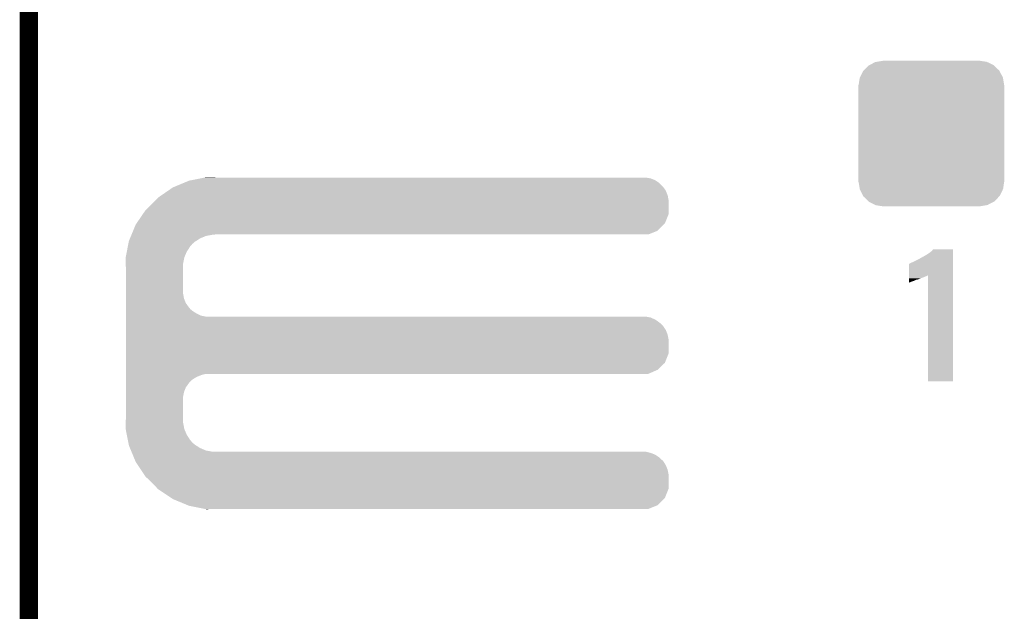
# Model space of a CAD drawing. Extents: x -1.3 to 24.2, y -3.9 to 39.2.
# Tile 15 of 37: x -1.3 to 6.8, y 19.3 to 24.1. Entities that reach past the tile are written whole.
import ezdxf

# ---------------------------------------------------------------- set-up
doc = ezdxf.new("R2010")
doc.units = 0
doc.layers.get('0').update_dxf_attribs({"linetype": 'CONTINUOUS'})
for name, color, linetype in [('THERMO_10_CLICK_V101_GKO', 5, 'CONTINUOUS'), ('THERMO_10_CLICK_V101_GTO', 14, 'CONTINUOUS'), ('THERMO_10_CLICK_V101_GTS', 12, 'CONTINUOUS')]:
    doc.layers.add(name, color=color, linetype=linetype)

# ---------------------------------------------------------------- blocks, each defined once
blk = doc.blocks.new('CUSTOM_46')
for points in [[(-0.512916, 0.564078), (-0.463036, 0.590212), (0.514762, 0.564078), (0.46108, 0.590212)], [(-0.463036, 0.590212), (-0.452138, 0.592028), (0.46108, 0.590212), (0.457348, 0.592028)], [(-0.452138, 0.592028), (-0.40005, 0.600706), (0.457348, 0.592028), (0.40005, 0.600706)], [(-0.40005, 0.600706), (-0.40005, 0.60198), (0.40005, 0.600706), (0.40005, 0.60198)], [(-0.58926, 0.463036), (-0.564078, 0.51476), (0.590212, 0.463036), (0.563112, 0.51476)], [(-0.564078, 0.51476), (-0.559382, 0.519598), (0.563112, 0.51476), (0.560576, 0.519598)], [(-0.559382, 0.519598), (-0.519598, 0.560576), (0.560576, 0.519598), (0.51837, 0.560576)], [(-0.519598, 0.560576), (-0.512916, 0.564078), (0.51837, 0.560576), (0.514762, 0.564078)], [(-0.600706, 0.40005), (-0.592028, 0.457348), (0.600706, 0.40005), (0.59116, 0.457348)], [(-0.592028, 0.457348), (-0.58926, 0.463036), (0.59116, 0.457348), (0.590212, 0.463036)], [(-0.60198, -0.40005), (-0.60198, 0.40005), (0.60198, -0.40005), (0.60198, 0.40005)], [(-0.591158, -0.457348), (-0.600706, -0.40005), (0.592028, -0.457348), (0.600706, -0.40005)], [(-0.590212, -0.463036), (-0.591158, -0.457348), (0.589258, -0.463036), (0.592028, -0.457348)], [(-0.563108, -0.514762), (-0.590212, -0.463036), (0.564078, -0.514762), (0.589258, -0.463036)], [(-0.560576, -0.519598), (-0.563108, -0.514762), (0.559382, -0.519598), (0.564078, -0.514762)], [(-0.518366, -0.560576), (-0.560576, -0.519598), (0.519598, -0.560576), (0.559382, -0.519598)], [(-0.51476, -0.564078), (-0.518366, -0.560576), (0.512914, -0.564078), (0.519598, -0.560576)], [(-0.461078, -0.590212), (-0.51476, -0.564078), (0.463036, -0.590212), (0.512914, -0.564078)], [(-0.457348, -0.592028), (-0.461078, -0.590212), (0.452136, -0.592028), (0.463036, -0.590212)], [(-0.40005, -0.600706), (-0.457348, -0.592028), (0.40005, -0.600706), (0.452136, -0.592028)], [(-0.40005, -0.60198), (-0.40005, -0.600706), (0.40005, -0.60198), (0.40005, -0.600706)]]:
    blk.add_solid(points)

msp = doc.modelspace()

# ---------------------------------------------------------------- linework, layer by layer
at = {"layer": 'THERMO_10_CLICK_V101_GKO', "const_width": 0.1524}
msp.add_lwpolyline([(-1.27, -3.81), (-1.27, 36.83)], dxfattribs=at)
at = {"layer": 'THERMO_10_CLICK_V101_GTO'}
for points in [[(0.195458, 22.839656), (0.195582, 22.83968), (0.26924, 22.839656), (0.195582, 22.83968)], [(-0.081282, 22.75586), (-0.069044, 22.76094), (3.968458, 22.75586), (3.96494, 22.76094)], [(-0.069044, 22.76094), (0.004382, 22.791418), (3.96494, 22.76094), (3.934462, 22.791418)], [(0.004382, 22.791418), (0.053342, 22.81174), (3.934462, 22.791418), (3.905108, 22.81174)], [(0.053342, 22.81174), (0.066262, 22.814278), (3.905108, 22.81174), (3.901442, 22.814278)], [(0.066262, 22.814278), (0.143848, 22.829518), (3.901442, 22.814278), (3.863342, 22.829518)], [(0.143848, 22.829518), (0.18265, 22.83714), (3.863342, 22.829518), (3.822702, 22.83714)], [(0.18265, 22.83714), (0.195458, 22.839656), (0.269264, 22.83714), (0.26924, 22.839656)], [(-0.203198, 22.67204), (-0.17734, 22.689818), (4.006374, 22.67204), (4.00304, 22.689818)], [(-0.17734, 22.689818), (-0.121918, 22.727922), (4.00304, 22.689818), (3.9878, 22.727922)], [(-0.121918, 22.727922), (-0.081282, 22.75586), (3.9878, 22.727922), (3.968458, 22.75586)], [(-0.307338, 22.5679), (-0.254, 22.6187), (4.010658, 22.5679), (4.010658, 22.6187)], [(-0.254, 22.6187), (-0.224974, 22.649178), (4.010658, 22.6187), (4.01066, 22.649178)], [(-0.224974, 22.649178), (-0.203198, 22.67204), (4.01066, 22.649178), (4.006374, 22.67204)], [(-0.381702, 22.458682), (-0.329824, 22.534876), (3.980176, 22.458682), (4.010658, 22.534876)], [(-0.329824, 22.534876), (-0.307338, 22.5679), (4.010658, 22.534876), (4.010658, 22.5679)], [(-0.409706, 22.39772), (-0.388618, 22.448522), (3.919216, 22.39772), (3.970016, 22.448522)], [(-0.388618, 22.448522), (-0.381702, 22.458682), (3.970016, 22.448522), (3.980176, 22.458682)], [(-0.436066, 22.334218), (-0.427632, 22.354538), (0.14224, 22.334218), (0.190498, 22.354538)], [(-0.427632, 22.354538), (-0.423414, 22.3647), (0.190498, 22.354538), (0.24384, 22.3647)], [(-0.423414, 22.3647), (-0.422358, 22.36724), (0.24384, 22.3647), (0.26924, 22.36724)], [(-0.422358, 22.36724), (-0.409706, 22.39772), (3.843016, 22.36724), (3.919216, 22.39772)], [(-0.453482, 22.268178), (-0.44949, 22.2885), (0.06096, 22.268178), (0.078738, 22.2885)], [(-0.44949, 22.2885), (-0.445996, 22.30628), (0.078738, 22.2885), (0.099058, 22.30628)], [(-0.445996, 22.30628), (-0.444498, 22.313902), (0.099058, 22.30628), (0.110838, 22.313902)], [(-0.444498, 22.313902), (-0.436066, 22.334218), (0.110838, 22.313902), (0.14224, 22.334218)], [(-0.471444, 22.176738), (-0.461962, 22.225002), (0.0127, 22.176738), (0.03302, 22.225002)], [(-0.461962, 22.225002), (-0.453482, 22.268178), (0.03302, 22.225002), (0.06096, 22.268178)], [(6.113782, 22.18436), (6.13918, 22.199598), (6.357618, 22.18436), (6.357618, 22.199598)], [(6.13918, 22.199598), (6.16966, 22.21992), (6.357618, 22.199598), (6.357618, 22.21992)], [(6.16966, 22.21992), (6.184902, 22.232622), (6.357618, 22.21992), (6.357618, 22.232622)], [(6.184902, 22.232622), (6.195046, 22.245296), (6.357618, 22.232622), (6.35762, 22.245296)], [(6.195046, 22.245296), (6.195066, 22.24532), (6.35762, 22.245296), (6.195066, 22.24532)], [(-0.47244, 22.171662), (-0.471444, 22.176738), (0.011684, 22.171662), (0.0127, 22.176738)], [(-0.470862, 22.125938), (-0.47244, 22.171662), (0.00254, 22.125938), (0.011684, 22.171662)], [(-0.4699, 22.098), (-0.470862, 22.125938), (0.00254, 22.098), (0.00254, 22.125938)], [(5.994408, 22.029402), (5.994424, 22.1234), (6.357614, 22.029402), (6.357616, 22.1234)], [(5.994424, 22.1234), (5.996946, 22.123406), (6.357616, 22.1234), (6.357616, 22.123406)], [(5.996946, 22.123406), (6.002024, 22.128482), (6.357616, 22.123406), (6.357616, 22.128482)], [(6.002024, 22.128482), (6.01218, 22.13356), (6.357616, 22.128482), (6.357616, 22.13356)], [(6.01218, 22.13356), (6.02488, 22.13864), (6.357616, 22.13356), (6.357616, 22.13864)], [(6.02488, 22.13864), (6.08076, 22.16658), (6.357616, 22.13864), (6.357618, 22.16658)], [(6.08076, 22.16658), (6.103618, 22.179282), (6.357618, 22.16658), (6.357618, 22.179282)], [(6.103618, 22.179282), (6.106164, 22.18182), (6.357618, 22.179282), (6.357618, 22.18182)], [(6.106164, 22.18182), (6.113782, 22.18436), (6.357618, 22.18182), (6.357618, 22.18436)], [(-0.4699, 21.879558), (-0.4699, 22.098), (0.00254, 21.879558), (0.00254, 22.098)], [(5.994408, 22.02434), (5.994408, 22.029402), (6.141718, 22.02434), (6.151848, 22.029402)], [(6.15188, 21.155684), (6.151848, 22.029402), (6.357596, 21.155684), (6.357614, 22.029402)], [(5.9944, 21.97608), (5.994402, 21.9837), (6.01218, 21.97608), (6.035038, 21.9837)], [(5.9944, 21.971), (5.9944, 21.97608), (5.99948, 21.971), (6.01218, 21.97608)], [(5.9944, 21.9685), (5.9944, 21.971), (5.9944, 21.9685), (5.99948, 21.971)], [(5.994402, 21.99386), (5.994404, 22.00402), (6.062976, 21.99386), (6.08838, 22.00402)], [(5.994402, 21.993858), (5.994402, 21.99386), (6.055356, 21.993858), (6.062976, 21.99386)], [(5.994402, 21.9837), (5.994402, 21.993858), (6.035038, 21.9837), (6.055356, 21.993858)], [(5.994404, 22.00402), (5.994406, 22.01164), (6.08838, 22.00402), (6.1087, 22.01164)], [(5.994406, 22.01672), (5.994408, 22.0218), (6.123938, 22.01672), (6.1341, 22.0218)], [(5.994406, 22.01164), (5.994406, 22.01672), (6.1087, 22.01164), (6.123938, 22.01672)], [(5.994408, 22.0218), (5.994408, 22.02434), (6.1341, 22.0218), (6.141718, 22.02434)], [(-0.4699, 21.838918), (-0.4699, 21.879558), (0.010162, 21.838918), (0.00254, 21.879558)], [(-0.4699, 21.800818), (-0.4699, 21.838918), (0.025402, 21.800818), (0.010162, 21.838918)], [(-0.4699, 21.76526), (-0.4699, 21.800818), (0.0508, 21.76526), (0.025402, 21.800818)], [(-0.4699, 21.750018), (-0.4699, 21.76526), (0.063502, 21.750018), (0.0508, 21.76526)], [(-0.4699, 21.73732), (-0.4699, 21.750018), (0.078742, 21.73732), (0.063502, 21.750018)], [(-0.4699, 21.71446), (-0.4699, 21.73732), (0.114302, 21.71446), (0.078742, 21.73732)], [(-0.4699, 21.69668), (-0.4699, 21.71446), (0.152402, 21.69668), (0.114302, 21.71446)], [(-0.4699, 21.68906), (-0.4699, 21.69668), (0.190502, 21.68906), (0.152402, 21.69668)], [(-0.4699, 21.681438), (-0.4699, 21.68906), (3.863342, 21.681438), (3.822702, 21.68906)], [(-0.4699, 21.663658), (-0.4699, 21.681438), (3.901442, 21.663658), (3.863342, 21.681438)], [(-0.4699, 21.6408), (-0.4699, 21.663658), (3.93446, 21.6408), (3.901442, 21.663658)], [(-0.4699, 21.628102), (-0.4699, 21.6408), (3.949698, 21.628102), (3.93446, 21.6408)], [(-0.4699, 21.612858), (-0.4699, 21.628102), (3.96494, 21.612858), (3.949698, 21.628102)], [(-0.4699, 21.577302), (-0.4699, 21.612858), (3.9878, 21.577302), (3.96494, 21.612858)], [(-0.4699, 21.539198), (-0.4699, 21.577302), (4.00304, 21.539198), (3.9878, 21.577302)], [(-0.4699, 21.498558), (-0.4699, 21.539198), (4.01066, 21.498558), (4.00304, 21.539198)], [(-0.4699, 21.384256), (-0.4699, 21.498558), (4.010658, 21.384256), (4.01066, 21.498558)], [(-0.4699, 21.308062), (-0.4699, 21.384256), (3.980178, 21.308062), (4.010658, 21.384256)], [(-0.4699, 21.249638), (-0.4699, 21.308062), (3.919216, 21.249638), (3.980178, 21.308062)], [(-0.4699, 21.21662), (-0.4699, 21.249638), (3.843016, 21.21662), (3.919216, 21.249638)], [(-0.4699, 21.206458), (-0.4699, 21.21662), (0.152398, 21.206458), (0.190496, 21.21662)], [(-0.4699, 21.191218), (-0.4699, 21.206458), (0.1143, 21.191218), (0.152398, 21.206458)], [(-0.4699, 21.16836), (-0.4699, 21.191218), (0.07874, 21.16836), (0.1143, 21.191218)], [(-0.4699, 21.155658), (-0.4699, 21.16836), (0.063498, 21.155658), (0.07874, 21.16836)], [(-0.4699, 21.14042), (-0.4699, 21.155658), (0.0508, 21.14042), (0.063498, 21.155658)], [(-0.4699, 21.104862), (-0.4699, 21.14042), (0.0254, 21.104862), (0.0508, 21.14042)], [(6.357596, 21.15566), (6.15188, 21.155684), (6.357596, 21.15566), (6.357596, 21.155684)], [(-0.4699, 21.066758), (-0.4699, 21.104862), (0.01016, 21.066758), (0.0254, 21.104862)], [(-0.4699, 21.026118), (-0.4699, 21.066758), (0.00254, 21.026118), (0.01016, 21.066758)], [(-0.4699, 20.8407), (-0.4699, 21.026118), (0.00254, 20.8407), (0.00254, 21.026118)], [(-0.47244, 20.767042), (-0.470776, 20.815298), (0.011734, 20.767042), (0.00254, 20.815298)], [(-0.470776, 20.815298), (-0.4699, 20.8407), (0.00254, 20.815298), (0.00254, 20.8407)], [(-0.47144, 20.761958), (-0.47244, 20.767042), (0.012702, 20.761958), (0.011734, 20.767042)], [(-0.461962, 20.7137), (-0.47144, 20.761958), (0.033022, 20.7137), (0.012702, 20.761958)], [(-0.453478, 20.670518), (-0.461962, 20.7137), (0.06096, 20.670518), (0.033022, 20.7137)], [(-0.449488, 20.650198), (-0.453478, 20.670518), (0.07874, 20.650198), (0.06096, 20.670518)], [(-0.445996, 20.63242), (-0.449488, 20.650198), (0.099062, 20.63242), (0.07874, 20.650198)], [(-0.4445, 20.624802), (-0.445996, 20.63242), (0.110836, 20.624802), (0.099062, 20.63242)], [(-0.436064, 20.60448), (-0.4445, 20.624802), (0.142238, 20.60448), (0.110836, 20.624802)], [(-0.42763, 20.58416), (-0.436064, 20.60448), (0.190502, 20.58416), (0.142238, 20.60448)], [(-0.423412, 20.574), (-0.42763, 20.58416), (0.243842, 20.574), (0.190502, 20.58416)], [(-0.419194, 20.563838), (-0.423412, 20.574), (3.863342, 20.563838), (3.822702, 20.574)], [(-0.412868, 20.548598), (-0.419194, 20.563838), (3.901442, 20.548598), (3.863342, 20.563838)], [(-0.40338, 20.525738), (-0.412868, 20.548598), (3.934462, 20.525738), (3.901442, 20.548598)], [(-0.397054, 20.5105), (-0.40338, 20.525738), (3.9497, 20.5105), (3.934462, 20.525738)], [(-0.391782, 20.497796), (-0.397054, 20.5105), (3.96494, 20.497796), (3.9497, 20.5105)], [(-0.38862, 20.490178), (-0.391782, 20.497796), (3.96984, 20.490178), (3.96494, 20.497796)], [(-0.369994, 20.462242), (-0.38862, 20.490178), (3.9878, 20.462242), (3.96984, 20.490178)], [(-0.344592, 20.424138), (-0.369994, 20.462242), (4.00304, 20.424138), (3.9878, 20.462242)], [(-0.317498, 20.383498), (-0.344592, 20.424138), (4.01066, 20.383498), (4.00304, 20.424138)], [(-0.30734, 20.36826), (-0.317498, 20.383498), (4.010658, 20.36826), (4.01066, 20.383498)], [(-0.254, 20.31746), (-0.30734, 20.36826), (4.010658, 20.31746), (4.010658, 20.36826)], [(-0.208034, 20.269196), (-0.254, 20.31746), (4.010658, 20.269196), (4.010658, 20.31746)], [(-0.203202, 20.264122), (-0.208034, 20.269196), (4.008628, 20.264122), (4.010658, 20.269196)], [(-0.096522, 20.193002), (-0.203202, 20.264122), (3.980176, 20.193002), (4.008628, 20.264122)], [(-0.081282, 20.182842), (-0.096522, 20.193002), (3.970016, 20.182842), (3.980176, 20.193002)], [(0.041106, 20.13204), (-0.081282, 20.182842), (3.919216, 20.13204), (3.970016, 20.182842)], [(0.053338, 20.126962), (0.041106, 20.13204), (3.90652, 20.126962), (3.919216, 20.13204)], [(0.18265, 20.10156), (0.053338, 20.126962), (3.843016, 20.10156), (3.90652, 20.126962)], [(0.195578, 20.09902), (0.18265, 20.10156), (0.195578, 20.09902), (0.26924, 20.10156)]]:
    msp.add_solid(points, dxfattribs=at)

# ---------------------------------------------------------------- block references
at = {"layer": 'THERMO_10_CLICK_V101_GTS'}
msp.add_blockref('CUSTOM_46', (6.17982, 23.20036), dxfattribs=at)

doc.saveas('drawing.dxf')
